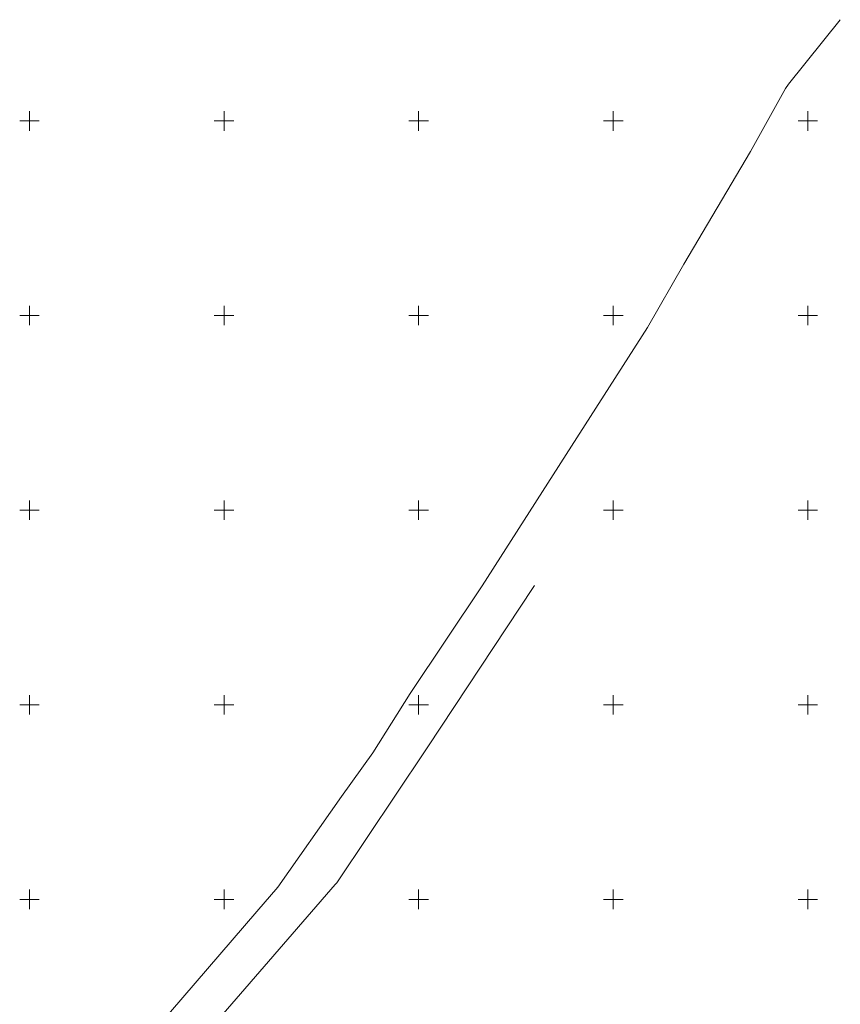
# Model space of a CAD drawing. Header units: metres. Extents: x 7395998 to 7397036, y 5813644 to 5814526.
# Tile 26 of 27: x 7396448 to 7396658, y 5814273 to 5814526. Entities that reach past the tile are written whole.
import ezdxf

# ---------------------------------------------------------------- set-up
doc = ezdxf.new("R2010")
doc.units = ezdxf.units.M
doc.header["$MEASUREMENT"] = 0
for name, pattern in [('1', [0]), ('3_SUKP', [0]), ('3_SUWP', [0])]:
    doc.linetypes.add(name, pattern=pattern)
for name, color, linetype, lineweight in [('Podzial_sekcyjny_krzyze', 7, '1', 0), ('SUKP_L_0', 34, '3_SUKP', 18), ('SUWP_L_0', 5, '3_SUWP', 18)]:
    doc.layers.add(name, color=color, linetype=linetype, lineweight=lineweight)

msp = doc.modelspace()

# ---------------------------------------------------------------- linework, layer by layer
at = {"layer": 'Podzial_sekcyjny_krzyze'}
for p, q in [((7396450, 5814497.5), (7396450, 5814502.5)), ((7396500, 5814497.5), (7396500, 5814502.5)), ((7396550, 5814497.5), (7396550, 5814502.5)), ((7396600, 5814497.5), (7396600, 5814502.5)), ((7396650, 5814497.5), (7396650, 5814502.5)), ((7396447.5, 5814500), (7396452.5, 5814500)), ((7396497.5, 5814500), (7396502.5, 5814500)), ((7396547.5, 5814500), (7396552.5, 5814500)), ((7396597.5, 5814500), (7396602.5, 5814500)), ((7396647.5, 5814500), (7396652.5, 5814500)), ((7396450, 5814447.5), (7396450, 5814452.5)), ((7396500, 5814447.5), (7396500, 5814452.5)), ((7396550, 5814447.5), (7396550, 5814452.5)), ((7396600, 5814447.5), (7396600, 5814452.5)), ((7396650, 5814447.5), (7396650, 5814452.5)), ((7396447.5, 5814450), (7396452.5, 5814450)), ((7396497.5, 5814450), (7396502.5, 5814450)), ((7396547.5, 5814450), (7396552.5, 5814450)), ((7396597.5, 5814450), (7396602.5, 5814450)), ((7396647.5, 5814450), (7396652.5, 5814450)), ((7396450, 5814397.5), (7396450, 5814402.5)), ((7396500, 5814397.5), (7396500, 5814402.5)), ((7396550, 5814397.5), (7396550, 5814402.5)), ((7396600, 5814397.5), (7396600, 5814402.5)), ((7396650, 5814397.5), (7396650, 5814402.5)), ((7396447.5, 5814400), (7396452.5, 5814400)), ((7396497.5, 5814400), (7396502.5, 5814400)), ((7396547.5, 5814400), (7396552.5, 5814400)), ((7396597.5, 5814400), (7396602.5, 5814400)), ((7396647.5, 5814400), (7396652.5, 5814400)), ((7396450, 5814347.5), (7396450, 5814352.5)), ((7396500, 5814347.5), (7396500, 5814352.5)), ((7396550, 5814347.5), (7396550, 5814352.5)), ((7396600, 5814347.5), (7396600, 5814352.5)), ((7396650, 5814347.5), (7396650, 5814352.5)), ((7396447.5, 5814350), (7396452.5, 5814350)), ((7396497.5, 5814350), (7396502.5, 5814350)), ((7396547.5, 5814350), (7396552.5, 5814350)), ((7396597.5, 5814350), (7396602.5, 5814350)), ((7396647.5, 5814350), (7396652.5, 5814350)), ((7396450, 5814297.5), (7396450, 5814302.5)), ((7396500, 5814297.5), (7396500, 5814302.5)), ((7396550, 5814297.5), (7396550, 5814302.5)), ((7396600, 5814297.5), (7396600, 5814302.5)), ((7396650, 5814297.5), (7396650, 5814302.5)), ((7396447.5, 5814300), (7396452.5, 5814300)), ((7396497.5, 5814300), (7396502.5, 5814300)), ((7396547.5, 5814300), (7396552.5, 5814300)), ((7396597.5, 5814300), (7396602.5, 5814300)), ((7396647.5, 5814300), (7396652.5, 5814300))]:
    msp.add_line(p, q, dxfattribs=at)
at = {"layer": 'SUKP_L_0', "linetype": '3_SUKP'}
for p, q in [((7396579.75, 5814380.63), (7396579.42, 5814380.13)), ((7396579.42, 5814380.13), (7396552.33, 5814339.17)), ((7396551.67, 5814338.17), (7396529.29, 5814304.78)), ((7396552, 5814338.67), (7396551.67, 5814338.17)), ((7396552.33, 5814339.17), (7396552, 5814338.67)), ((7396529.29, 5814304.78), (7396528.96, 5814304.28)), ((7396528.57, 5814303.83), (7396496.33, 5814266.67)), ((7396528.96, 5814304.28), (7396528.57, 5814303.83))]:
    msp.add_line(p, q, dxfattribs=at)
at = {"layer": 'SUWP_L_0', "linetype": '3_SUWP'}
for p, q in [((7396645.03, 5814509.47), (7396658.33, 5814526.02)), ((7396635.23, 5814492.11), (7396644.27, 5814508.32)), ((7396644.27, 5814508.32), (7396645.03, 5814509.47)), ((7396618.09, 5814463.19), (7396635.23, 5814492.11)), ((7396608.8, 5814446.92), (7396618.09, 5814463.19)), ((7396589.24, 5814416.47), (7396608.8, 5814446.92)), ((7396566.3, 5814380.52), (7396589.24, 5814416.47)), ((7396547.84, 5814352.91), (7396566.3, 5814380.52)), ((7396538.19, 5814337.64), (7396547.84, 5814352.91)), ((7396530.17, 5814326.41), (7396538.19, 5814337.64)), ((7396513.81, 5814303.16), (7396530.17, 5814326.41)), ((7396508.42, 5814296.89), (7396513.81, 5814303.16)), ((7396481.86, 5814266.02), (7396508.42, 5814296.89))]:
    msp.add_line(p, q, dxfattribs=at)

doc.saveas('drawing.dxf')
